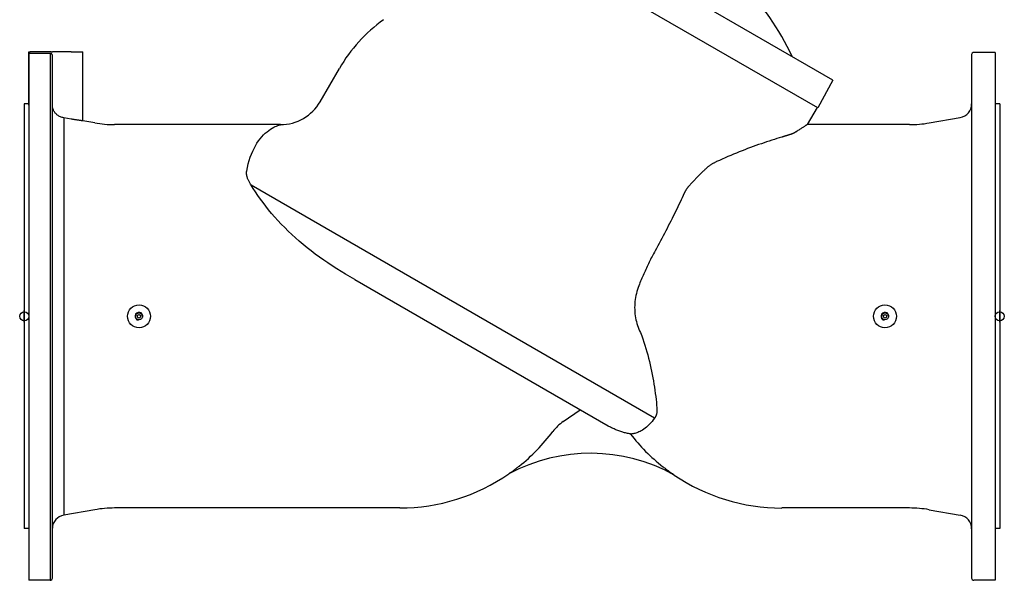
# Model space of a CAD drawing. Header units: millimetres. Extents: x 2362 to 7999, y 1118 to 3138.
# Tile 1 of 21: x 2362 to 3220, y 1558 to 2047. Entities that reach past the tile are written whole.
import ezdxf

# ---------------------------------------------------------------- set-up
doc = ezdxf.new("R2010")
doc.units = ezdxf.units.MM
doc.layers.add('DETAIL', color=2, linetype='Continuous')
doc.layers.add('ORIGIN', color=6, linetype='Continuous')

msp = doc.modelspace()

# ---------------------------------------------------------------- linework, layer by layer
at = {"layer": 'DETAIL'}
for p, q in [((3070.62, 1993.98), (2725.94, 2192.98)), ((3057.5, 1969.8), (2711.57, 2169.52)), ((2370.03, 2018.71), (2371.03, 2018.71)), ((2370.03, 1972.23), (2370.03, 2018.71)), ((2370.03, 2017.42), (2370.03, 1558.21)), ((2389.58, 2018.71), (2371.03, 2018.71)), ((2388.53, 2017.34), (2371.03, 2017.34)), ((2388.53, 2017.34), (2388.53, 1558.21)), ((2389.58, 2018.71), (2390.58, 2018.71)), ((2400.53, 2018.71), (2390.58, 2018.71)), ((2407.03, 2018.71), (2400.53, 2018.71)), ((2407.03, 2018.71), (2417.03, 2018.71)), ((2417.03, 1958.56), (2417.03, 2018.71)), ((3212.03, 2018.21), (3193.53, 2018.21)), ((3212.03, 2018.21), (3212.03, 1558.21)), ((2390.53, 1560.19), (2390.53, 2015.41)), ((3191.53, 2016.22), (3191.53, 1560.2)), ((2623.88, 1975.21), (2640.58, 2004.12)), ((3070.62, 1993.98), (3057.5, 1969.8)), ((2366.03, 1973.21), (2366.03, 1603.21)), ((2370.03, 1973.21), (2366.03, 1973.21)), ((3056.87, 1970.16), (3048.24, 1955.21)), ((3216.03, 1973.21), (3212.03, 1973.21)), ((3216.03, 1973.21), (3216.03, 1603.21)), ((2400.45, 1961.19), (2400.45, 1614.93)), ((2407.03, 1960.03), (2400.53, 1961.18)), ((2427.42, 1956.73), (2417.03, 1958.56)), ((3154.65, 1956.73), (3181.62, 1961.48)), ((2589.33, 1955.21), (2444.78, 1955.21)), ((3057.1, 1955.21), (3048.24, 1955.21)), ((3137.29, 1955.21), (3057.1, 1955.21)), ((2915.29, 1699.6), (2563.65, 1902.62)), ((2653.97, 1820.22), (2874.79, 1692.73)), ((2835.68, 1696.58), (2850.34, 1706.85)), ((2427.42, 1619.69), (2400.45, 1614.93)), ((2693.17, 1621.21), (2444.78, 1621.21)), ((3057.1, 1621.21), (3026.03, 1621.21)), ((3137.29, 1621.21), (3057.1, 1621.21)), ((3154.65, 1619.69), (3181.62, 1614.93)), ((2370.03, 1603.21), (2366.03, 1603.21)), ((3216.03, 1603.21), (3212.03, 1603.21)), ((2388.53, 1558.21), (2370.03, 1558.21)), ((3212.03, 1558.21), (3193.53, 1558.21))]:
    msp.add_line(p, q, dxfattribs=at)
at = {"layer": 'DETAIL', "flags": 128}
for points in [[(2371.03, 2017.34), (2370.97, 2017.34), (2370.91, 2017.34), (2370.84, 2017.34), (2370.78, 2017.34), (2370.72, 2017.34), (2370.65, 2017.34), (2370.59, 2017.34), (2370.54, 2017.35), (2370.48, 2017.35), (2370.43, 2017.35), (2370.38, 2017.36), (2370.33, 2017.36), (2370.29, 2017.36), (2370.25, 2017.37), (2370.21, 2017.37), (2370.17, 2017.38), (2370.14, 2017.38), (2370.11, 2017.39), (2370.09, 2017.39), (2370.07, 2017.4), (2370.06, 2017.4), (2370.04, 2017.41), (2370.04, 2017.41), (2370.03, 2017.42)], [(2389.58, 2017.05), (2389.54, 2017.07), (2389.5, 2017.1), (2389.46, 2017.12), (2389.42, 2017.14), (2389.38, 2017.16), (2389.34, 2017.17), (2389.3, 2017.19), (2389.25, 2017.21), (2389.21, 2017.22), (2389.17, 2017.24), (2389.13, 2017.25), (2389.08, 2017.26), (2389.04, 2017.27), (2388.99, 2017.28), (2388.94, 2017.29), (2388.9, 2017.3), (2388.85, 2017.31), (2388.8, 2017.32), (2388.76, 2017.32), (2388.71, 2017.33), (2388.67, 2017.33), (2388.62, 2017.33), (2388.58, 2017.34), (2388.53, 2017.34)], [(2390.53, 2015.41), (2390.53, 2015.46), (2390.53, 2015.52), (2390.53, 2015.58), (2390.52, 2015.64), (2390.51, 2015.71), (2390.5, 2015.78), (2390.48, 2015.85), (2390.47, 2015.92), (2390.44, 2015.99), (2390.42, 2016.07), (2390.39, 2016.14), (2390.35, 2016.22), (2390.31, 2016.3), (2390.26, 2016.38), (2390.21, 2016.45), (2390.16, 2016.53), (2390.1, 2016.6), (2390.04, 2016.68), (2389.97, 2016.74), (2389.9, 2016.81), (2389.83, 2016.88), (2389.75, 2016.94), (2389.66, 2016.99), (2389.58, 2017.05)], [(2370.03, 1972.23), (2370.03, 1972.23), (2370.03, 1972.23), (2370.03, 1972.23), (2370.03, 1972.23), (2370.03, 1972.23), (2370.03, 1972.23), (2370.03, 1972.23), (2370.03, 1972.23), (2370.03, 1972.23), (2370.03, 1972.23), (2370.03, 1972.23), (2370.03, 1972.23), (2370.03, 1972.23), (2370.03, 1972.23), (2370.03, 1972.23), (2370.03, 1972.23), (2370.03, 1972.23), (2370.03, 1972.23), (2370.03, 1972.23), (2370.03, 1972.23), (2370.03, 1972.23), (2370.03, 1972.23), (2370.03, 1972.23), (2370.03, 1972.23)], [(2390.58, 1971.08), (2390.57, 1971.1), (2390.57, 1971.14), (2390.57, 1971.17), (2390.57, 1971.2), (2390.56, 1971.23), (2390.56, 1971.26), (2390.56, 1971.29), (2390.56, 1971.32), (2390.55, 1971.35), (2390.55, 1971.38), (2390.55, 1971.41), (2390.55, 1971.44), (2390.55, 1971.47), (2390.55, 1971.51), (2390.54, 1971.54), (2390.54, 1971.57), (2390.54, 1971.6), (2390.54, 1971.63), (2390.54, 1971.66), (2390.54, 1971.7), (2390.54, 1971.73), (2390.54, 1971.76), (2390.54, 1971.79), (2390.53, 1971.82)], [(2400.45, 1961.19), (2399.69, 1961.34), (2398.95, 1961.52), (2398.23, 1961.75), (2397.53, 1962.02), (2396.86, 1962.33), (2396.23, 1962.67), (2395.62, 1963.04), (2395.05, 1963.44), (2394.51, 1963.86), (2393.99, 1964.32), (2393.51, 1964.8), (2393.05, 1965.31), (2392.63, 1965.84), (2392.24, 1966.4), (2391.9, 1966.96), (2391.6, 1967.52), (2391.35, 1968.06), (2391.15, 1968.58), (2390.98, 1969.07), (2390.85, 1969.55), (2390.74, 1969.99), (2390.67, 1970.39), (2390.61, 1970.76), (2390.58, 1971.08)], [(2400.53, 1961.18), (2400.53, 1961.18), (2400.53, 1961.18), (2400.52, 1961.18), (2400.52, 1961.18), (2400.52, 1961.18), (2400.51, 1961.18), (2400.51, 1961.18), (2400.51, 1961.18), (2400.5, 1961.18), (2400.5, 1961.18), (2400.5, 1961.18), (2400.49, 1961.18), (2400.49, 1961.19), (2400.49, 1961.19), (2400.48, 1961.19), (2400.48, 1961.19), (2400.47, 1961.19), (2400.47, 1961.19), (2400.47, 1961.19), (2400.46, 1961.19), (2400.46, 1961.19), (2400.46, 1961.19), (2400.45, 1961.19), (2400.45, 1961.19)], [(2417.03, 1958.56), (2417.01, 1958.56), (2416.95, 1958.57), (2416.84, 1958.58), (2416.69, 1958.6), (2416.5, 1958.62), (2416.26, 1958.65), (2415.99, 1958.68), (2415.67, 1958.72), (2415.31, 1958.77), (2414.93, 1958.82), (2414.52, 1958.87), (2414.08, 1958.93), (2413.62, 1958.99), (2413.12, 1959.06), (2412.58, 1959.14), (2412.02, 1959.22), (2411.44, 1959.31), (2410.83, 1959.4), (2410.21, 1959.5), (2409.58, 1959.6), (2408.94, 1959.7), (2408.3, 1959.81), (2407.66, 1959.92), (2407.03, 1960.03)], [(2559.83, 1914.81), (2560.49, 1918), (2561.24, 1921.06), (2562.08, 1924.01), (2563, 1926.83), (2564, 1929.52), (2565.08, 1932.08), (2566.23, 1934.5), (2567.45, 1936.8), (2568.74, 1938.96), (2570.1, 1940.98), (2571.51, 1942.87), (2572.97, 1944.62), (2574.48, 1946.23), (2576.03, 1947.71), (2577.61, 1949.06), (2579.17, 1950.24), (2580.68, 1951.26), (2582.13, 1952.14), (2583.49, 1952.88), (2584.75, 1953.49), (2585.88, 1953.99), (2586.88, 1954.39), (2587.71, 1954.7), (2588.39, 1954.93), (2588.9, 1955.1), (2589.19, 1955.19)], [(2589.19, 1955.19), (2589.19, 1955.19), (2589.2, 1955.19), (2589.2, 1955.19), (2589.2, 1955.19), (2589.21, 1955.19), (2589.21, 1955.2), (2589.22, 1955.2), (2589.22, 1955.2), (2589.23, 1955.2), (2589.23, 1955.2), (2589.24, 1955.2), (2589.24, 1955.2), (2589.25, 1955.2), (2589.25, 1955.2), (2589.26, 1955.2), (2589.26, 1955.2), (2589.27, 1955.2), (2589.28, 1955.2), (2589.28, 1955.21), (2589.29, 1955.21), (2589.29, 1955.21), (2589.3, 1955.21), (2589.31, 1955.21), (2589.31, 1955.21)], [(3038.78, 1949.07), (3038.57, 1948.93), (3038.36, 1948.8), (3038.14, 1948.67), (3037.93, 1948.54), (3037.71, 1948.42), (3037.49, 1948.3), (3037.27, 1948.17), (3037.04, 1948.06), (3036.81, 1947.94), (3036.59, 1947.82), (3036.35, 1947.71), (3036.12, 1947.6), (3035.89, 1947.5), (3035.65, 1947.39), (3035.42, 1947.29), (3035.18, 1947.19), (3034.94, 1947.09), (3034.7, 1947), (3034.45, 1946.91), (3034.21, 1946.82), (3033.97, 1946.74), (3033.72, 1946.65), (3033.47, 1946.57), (3033.23, 1946.5)], [(3048.24, 1955.21), (3048.22, 1955.2), (3048.17, 1955.16), (3048.09, 1955.11), (3047.97, 1955.03), (3047.82, 1954.94), (3047.64, 1954.82), (3047.42, 1954.68), (3047.17, 1954.51), (3046.88, 1954.33), (3046.56, 1954.12), (3046.21, 1953.9), (3045.83, 1953.65), (3045.41, 1953.38), (3044.96, 1953.08), (3044.48, 1952.77), (3043.96, 1952.44), (3043.42, 1952.08), (3042.84, 1951.71), (3042.23, 1951.32), (3041.6, 1950.9), (3040.93, 1950.47), (3040.24, 1950.02), (3039.52, 1949.55), (3038.78, 1949.07)], [(3026.03, 1944.31), (3023.94, 1943.68), (3021.81, 1943.02), (3019.64, 1942.34), (3017.44, 1941.64), (3015.2, 1940.91), (3012.93, 1940.16), (3010.63, 1939.39), (3008.31, 1938.6), (3005.96, 1937.79), (3003.59, 1936.95), (3001.2, 1936.09), (2998.79, 1935.21), (2996.37, 1934.31), (2993.94, 1933.38), (2991.49, 1932.44), (2989.04, 1931.47), (2986.58, 1930.48), (2984.11, 1929.47), (2981.64, 1928.44), (2979.17, 1927.39), (2976.7, 1926.32), (2974.23, 1925.23), (2971.76, 1924.12), (2969.29, 1922.98)], [(3033.23, 1946.5), (3032.94, 1946.41), (3032.65, 1946.32), (3032.36, 1946.23), (3032.07, 1946.14), (3031.77, 1946.05), (3031.48, 1945.96), (3031.19, 1945.87), (3030.89, 1945.78), (3030.59, 1945.69), (3030.3, 1945.6), (3030, 1945.51), (3029.7, 1945.42), (3029.4, 1945.33), (3029.1, 1945.24), (3028.79, 1945.14), (3028.49, 1945.05), (3028.19, 1944.96), (3027.88, 1944.87), (3027.58, 1944.78), (3027.27, 1944.68), (3026.96, 1944.59), (3026.65, 1944.5), (3026.34, 1944.4), (3026.03, 1944.31)], [(2969.29, 1922.98), (2968.81, 1922.76), (2968.34, 1922.52), (2967.87, 1922.28), (2967.4, 1922.04), (2966.94, 1921.79), (2966.48, 1921.53), (2966.03, 1921.26), (2965.58, 1921), (2965.14, 1920.72), (2964.7, 1920.45), (2964.27, 1920.16), (2963.84, 1919.87), (2963.42, 1919.58), (2963.01, 1919.29), (2962.6, 1918.98), (2962.19, 1918.68), (2961.79, 1918.37), (2961.4, 1918.06), (2961.02, 1917.74), (2960.64, 1917.42), (2960.27, 1917.1), (2959.9, 1916.78), (2959.54, 1916.45), (2959.19, 1916.12)], [(2563.65, 1902.62), (2563.26, 1903.22), (2562.9, 1903.81), (2562.55, 1904.4), (2562.22, 1904.98), (2561.92, 1905.56), (2561.63, 1906.13), (2561.37, 1906.7), (2561.12, 1907.25), (2560.89, 1907.8), (2560.69, 1908.35), (2560.5, 1908.88), (2560.33, 1909.41), (2560.19, 1909.92), (2560.06, 1910.43), (2559.95, 1910.92), (2559.86, 1911.41), (2559.79, 1911.88), (2559.74, 1912.34), (2559.7, 1912.78), (2559.69, 1913.22), (2559.7, 1913.64), (2559.72, 1914.04), (2559.76, 1914.43), (2559.83, 1914.81)], [(2959.19, 1916.12), (2958.65, 1915.61), (2958.12, 1915.09), (2957.58, 1914.57), (2957.04, 1914.05), (2956.5, 1913.53), (2955.96, 1913), (2955.42, 1912.47), (2954.88, 1911.93), (2954.34, 1911.39), (2953.8, 1910.85), (2953.25, 1910.3), (2952.71, 1909.75), (2952.17, 1909.2), (2951.62, 1908.64), (2951.08, 1908.08), (2950.53, 1907.52), (2949.99, 1906.95), (2949.44, 1906.38), (2948.89, 1905.81), (2948.35, 1905.23), (2947.8, 1904.65), (2947.25, 1904.06), (2946.71, 1903.48), (2946.16, 1902.89)], [(2653.97, 1820.22), (2650.01, 1822.53), (2646.08, 1824.87), (2642.18, 1827.26), (2638.3, 1829.68), (2634.47, 1832.15), (2630.67, 1834.67), (2626.92, 1837.23), (2623.23, 1839.84), (2619.6, 1842.5), (2616.03, 1845.2), (2612.52, 1847.96), (2609.08, 1850.76), (2605.7, 1853.62), (2602.38, 1856.53), (2599.15, 1859.49), (2596, 1862.47), (2592.94, 1865.49), (2589.97, 1868.54), (2587.09, 1871.62), (2584.3, 1874.72), (2581.59, 1877.85), (2578.98, 1881), (2576.47, 1884.15), (2574.08, 1887.28), (2571.79, 1890.39), (2569.6, 1893.49), (2567.52, 1896.56), (2565.54, 1899.6), (2563.65, 1902.62)], [(2946.16, 1902.89), (2945.89, 1902.59), (2945.63, 1902.29), (2945.37, 1901.99), (2945.11, 1901.69), (2944.86, 1901.39), (2944.61, 1901.08), (2944.37, 1900.78), (2944.14, 1900.47), (2943.9, 1900.16), (2943.68, 1899.85), (2943.46, 1899.53), (2943.24, 1899.22), (2943.03, 1898.9), (2942.82, 1898.59), (2942.62, 1898.27), (2942.43, 1897.95), (2942.24, 1897.63), (2942.05, 1897.32), (2941.88, 1897), (2941.7, 1896.67), (2941.53, 1896.35), (2941.37, 1896.03), (2941.22, 1895.71), (2941.06, 1895.39)], [(2941.06, 1895.39), (2940.19, 1893.49), (2939.29, 1891.56), (2938.38, 1889.61), (2937.45, 1887.65), (2936.5, 1885.65), (2935.54, 1883.64), (2934.56, 1881.61), (2933.56, 1879.56), (2932.54, 1877.49), (2931.51, 1875.41), (2930.47, 1873.31), (2929.4, 1871.19), (2928.33, 1869.06), (2927.23, 1866.92), (2926.13, 1864.77), (2925.01, 1862.61), (2923.89, 1860.44), (2922.75, 1858.28), (2921.61, 1856.11), (2920.45, 1853.94), (2919.29, 1851.76), (2918.12, 1849.59), (2916.94, 1847.42), (2915.75, 1845.25)], [(2915.75, 1845.25), (2915.08, 1844.02), (2914.41, 1842.78), (2913.75, 1841.53), (2913.1, 1840.29), (2912.45, 1839.04), (2911.81, 1837.79), (2911.18, 1836.53), (2910.56, 1835.28), (2909.94, 1834.02), (2909.33, 1832.76), (2908.72, 1831.49), (2908.12, 1830.23), (2907.53, 1828.96), (2906.95, 1827.69), (2906.38, 1826.42), (2905.81, 1825.14), (2905.25, 1823.87), (2904.69, 1822.59), (2904.15, 1821.31), (2903.61, 1820.04), (2903.08, 1818.76), (2902.55, 1817.48), (2902.03, 1816.19), (2901.52, 1814.91)], [(2901.52, 1814.91), (2900.91, 1813.26), (2900.35, 1811.59), (2899.84, 1809.89), (2899.4, 1808.18), (2899.01, 1806.44), (2898.68, 1804.69), (2898.41, 1802.93), (2898.19, 1801.15), (2898.04, 1799.37), (2897.95, 1797.58), (2897.92, 1795.8), (2897.95, 1794.02), (2898.04, 1792.25), (2898.2, 1790.49), (2898.41, 1788.74), (2898.68, 1787.01), (2899.02, 1785.29), (2899.41, 1783.59), (2899.87, 1781.92), (2900.38, 1780.28), (2900.95, 1778.68), (2901.58, 1777.11), (2902.27, 1775.58), (2903.01, 1774.1)], [(2903.01, 1774.1), (2903.01, 1774.09), (2903.01, 1774.09), (2903.01, 1774.08), (2903.02, 1774.08), (2903.02, 1774.07), (2903.02, 1774.07), (2903.02, 1774.06), (2903.03, 1774.06), (2903.03, 1774.05), (2903.03, 1774.05), (2903.03, 1774.04), (2903.03, 1774.04), (2903.04, 1774.03), (2903.04, 1774.03), (2903.04, 1774.02), (2903.04, 1774.02), (2903.05, 1774.01), (2903.05, 1774), (2903.05, 1774), (2903.05, 1773.99), (2903.06, 1773.99), (2903.06, 1773.98), (2903.06, 1773.98), (2903.06, 1773.97)], [(2903.06, 1773.97), (2904.07, 1771.29), (2905.04, 1768.56), (2905.97, 1765.81), (2906.86, 1763.03), (2907.72, 1760.22), (2908.54, 1757.4), (2909.33, 1754.56), (2910.08, 1751.71), (2910.79, 1748.85), (2911.46, 1745.98), (2912.1, 1743.13), (2912.7, 1740.29), (2913.26, 1737.47), (2913.79, 1734.67), (2914.29, 1731.89), (2914.74, 1729.14), (2915.17, 1726.42), (2915.56, 1723.73), (2915.93, 1721.07), (2916.26, 1718.45), (2916.56, 1715.87), (2916.84, 1713.34), (2917.09, 1710.85), (2917.31, 1708.42)], [(2917.31, 1708.42), (2917.34, 1707.97), (2917.37, 1707.53), (2917.38, 1707.09), (2917.38, 1706.65), (2917.37, 1706.22), (2917.35, 1705.79), (2917.32, 1705.37), (2917.28, 1704.95), (2917.23, 1704.54), (2917.17, 1704.14), (2917.1, 1703.75), (2917.02, 1703.37), (2916.93, 1702.99), (2916.82, 1702.63), (2916.71, 1702.27), (2916.59, 1701.93), (2916.46, 1701.59), (2916.32, 1701.27), (2916.17, 1700.96), (2916.01, 1700.66), (2915.85, 1700.37), (2915.67, 1700.1), (2915.48, 1699.84), (2915.29, 1699.6)], [(2915.29, 1699.6), (2914.18, 1698.05), (2913.04, 1696.59), (2911.86, 1695.22), (2910.66, 1693.94), (2909.45, 1692.75), (2908.25, 1691.68), (2907.06, 1690.73), (2905.91, 1689.88), (2904.78, 1689.14), (2903.68, 1688.49), (2902.62, 1687.93), (2901.6, 1687.45), (2900.64, 1687.05), (2899.72, 1686.71), (2898.86, 1686.43), (2898.06, 1686.21), (2897.32, 1686.04), (2896.64, 1685.9), (2896, 1685.8), (2895.43, 1685.72), (2894.96, 1685.67), (2894.59, 1685.63), (2894.35, 1685.62), (2894.27, 1685.61)], [(2894.21, 1685.68), (2893.38, 1685.83), (2892.54, 1686), (2891.7, 1686.18), (2890.86, 1686.37), (2890.01, 1686.57), (2889.16, 1686.79), (2888.31, 1687.02), (2887.47, 1687.27), (2886.62, 1687.53), (2885.78, 1687.8), (2884.94, 1688.08), (2884.11, 1688.38), (2883.28, 1688.69), (2882.46, 1689.01), (2881.65, 1689.34), (2880.84, 1689.68), (2880.04, 1690.04), (2879.26, 1690.4), (2878.48, 1690.77), (2877.72, 1691.15), (2876.96, 1691.54), (2876.23, 1691.93), (2875.5, 1692.33), (2874.79, 1692.73)], [(2797.23, 1657.59), (2796.86, 1657.3), (2796.48, 1657), (2796.11, 1656.71), (2795.74, 1656.42), (2795.37, 1656.13), (2795, 1655.85), (2794.64, 1655.57), (2794.28, 1655.3), (2793.92, 1655.03), (2793.57, 1654.76), (2793.23, 1654.5), (2792.89, 1654.25), (2792.56, 1654.01), (2792.24, 1653.77), (2791.93, 1653.54), (2791.63, 1653.32), (2791.34, 1653.11), (2790.97, 1652.84), (2790.49, 1652.5), (2789.96, 1652.12), (2789.43, 1651.74), (2788.96, 1651.41), (2788.59, 1651.15), (2788.39, 1651.01)], [(2932.36, 1649.95), (2932.28, 1650.01), (2932.11, 1650.12), (2931.91, 1650.26), (2931.67, 1650.42), (2931.39, 1650.61), (2931.08, 1650.83), (2930.73, 1651.07), (2930.36, 1651.33), (2929.96, 1651.61), (2929.55, 1651.9), (2929.12, 1652.2), (2928.69, 1652.51), (2928.24, 1652.83), (2927.77, 1653.18), (2927.29, 1653.53), (2926.78, 1653.9), (2926.27, 1654.28), (2925.74, 1654.68), (2925.21, 1655.08), (2924.67, 1655.49), (2924.12, 1655.91), (2923.58, 1656.33), (2923.03, 1656.75), (2922.49, 1657.18)]]:
    msp.add_lwpolyline(points, dxfattribs=at)
at = {"layer": 'DETAIL'}
for centre, radius in [((2466.03, 1788.21), 10), ((3116.03, 1788.21), 10), ((2466.03, 1788.21), 2.96), ((2466.03, 1788.21), 1.5), ((3116.03, 1788.21), 2.96), ((3116.03, 1788.21), 1.5)]:
    msp.add_circle(centre, radius, dxfattribs=at)
for centre, radius, start, end in [((2852.66, 1932.78), 199.91, 24.12302, 46.70754), ((2758.86, 1935.79), 136.6, 125.74713, 149.98504), ((3193.53, 2016.22), 1.99, 89.72092, 180), ((2589.2, 1995.28), 40.07, 270.18868, 329.94003), ((3179.53, 1973.3), 12, 280.00887, 359.69104), ((2445.3, 2061.09), 105.88, 260.27802, 269.72165), ((3137.21, 2056.1), 100.89, 270.04455, 279.95609), ((2466.03, 1788.21), 3.5, 350, 260), ((3116.03, 1788.21), 3.5, 350, 260), ((2859.02, 1663.41), 40.56, 125.12564, 142.93857), ((2693.17, 1788.21), 167, 308.54367, 323.06413), ((3026.03, 1788.2), 167, 217.87284, 231.68342), ((2859.4, 1518.89), 150, 60.89852, 118.25877), ((2693.17, 1788.21), 167, 270, 304.7625), ((3026.03, 1788.2), 167, 235.87953, 270.00032), ((2402.27, 1603.33), 11.74, 98.92362, 178.8171), ((2445.3, 1515.33), 105.88, 90.27835, 99.72198), ((3137.21, 1520.32), 100.89, 80.04391, 89.95545), ((3179.53, 1603.11), 12, 0.30896, 79.99113), ((2388.56, 1560.19), 1.98, 269.38998, 0), ((3193.53, 1560.2), 1.99, 180, 270.27908)]:
    msp.add_arc(centre, radius, start, end, dxfattribs=at)
at = {"layer": 'ORIGIN'}
for p, q in [((2366.03, 1783.21), (2366.03, 1793.21)), ((3216.03, 1783.21), (3216.03, 1793.21))]:
    msp.add_line(p, q, dxfattribs=at)
for centre in [(2366.03, 1788.21), (3216.03, 1788.21)]:
    msp.add_circle(centre, 4, dxfattribs=at)

doc.saveas('drawing.dxf')
